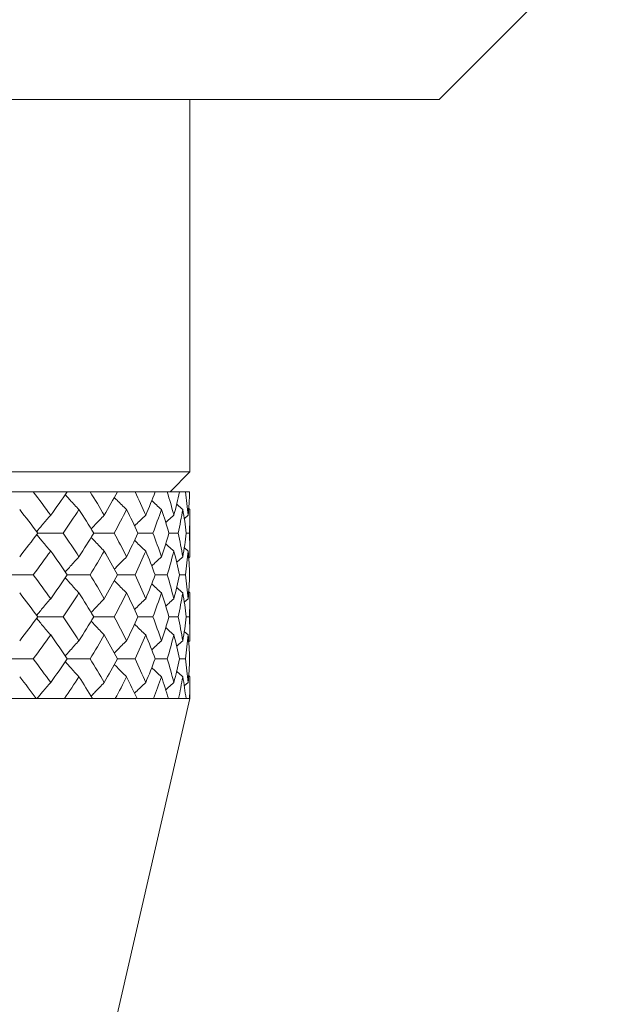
# Model space of a CAD drawing. Header units: inches. Extents: x 1.8 to 31.6, y 1.9 to 20.6.
# Tile 33 of 81: x 17.113 to 17.548, y 9.201 to 9.941. Entities that reach past the tile are written whole.
import ezdxf

# ---------------------------------------------------------------- set-up
doc = ezdxf.new("R2010")
doc.units = ezdxf.units.IN
doc.header["$MEASUREMENT"] = 0

msp = doc.modelspace()

# ---------------------------------------------------------------- linework, layer by layer
at = {"color": 7, "linetype": 'Continuous', "lineweight": 15}
for p, q in [((17.4289, 9.88114), (17.54799, 10.00023)), ((17.4289, 9.88114), (16.1789, 9.88114)), ((17.2414, 9.60105), (17.2414, 9.88114)), ((16.3664, 9.60105), (17.2414, 9.60105)), ((17.2264, 9.58605), (17.2414, 9.60105)), ((17.12351, 9.58605), (17.10265, 9.58605)), ((17.12351, 9.58605), (17.14897, 9.58605)), ((17.16631, 9.58605), (17.14897, 9.58605)), ((17.16631, 9.58605), (17.1868, 9.58605)), ((17.20019, 9.58605), (17.1868, 9.58605)), ((17.20019, 9.58605), (17.21519, 9.58605)), ((17.22431, 9.58605), (17.21519, 9.58605)), ((17.22431, 9.58605), (17.23346, 9.58605)), ((17.23808, 9.58605), (17.23346, 9.58605)), ((17.23808, 9.58605), (17.24115, 9.58605)), ((17.24005, 9.56839), (17.23711, 9.56587)), ((17.2414, 9.57278), (17.24045, 9.57359)), ((17.2414, 9.53712), (17.2414, 9.57278)), ((17.12681, 9.55501), (17.14597, 9.55501)), ((17.16901, 9.55501), (17.18443, 9.55501)), ((17.20222, 9.55501), (17.21351, 9.55501)), ((17.22563, 9.55501), (17.23251, 9.55501)), ((17.23865, 9.55501), (17.24096, 9.55501)), ((17.24005, 9.54156), (17.23713, 9.54409)), ((17.2414, 9.53712), (17.24043, 9.53629)), ((17.10265, 9.52361), (17.12351, 9.52361)), ((17.14897, 9.52361), (17.16631, 9.52361)), ((17.1868, 9.52361), (17.20019, 9.52361)), ((17.21519, 9.52361), (17.22431, 9.52361)), ((17.23346, 9.52361), (17.23808, 9.52361)), ((17.2414, 9.51007), (17.24045, 9.51089)), ((17.2414, 9.47403), (17.2414, 9.51007)), ((17.24005, 9.50561), (17.23711, 9.50304)), ((17.12681, 9.49204), (17.14597, 9.49204)), ((17.16901, 9.49204), (17.18443, 9.49204)), ((17.20222, 9.49204), (17.21351, 9.49204)), ((17.22563, 9.49204), (17.23251, 9.49204)), ((17.23865, 9.49204), (17.24096, 9.49204)), ((17.24005, 9.47849), (17.23713, 9.48103)), ((17.2414, 9.47403), (17.24043, 9.47319)), ((17.10265, 9.4605), (17.12351, 9.4605)), ((17.14897, 9.4605), (17.16631, 9.4605)), ((17.1868, 9.4605), (17.20019, 9.4605)), ((17.21519, 9.4605), (17.22431, 9.4605)), ((17.23346, 9.4605), (17.23808, 9.4605)), ((17.24005, 9.44259), (17.23712, 9.44006)), ((17.2414, 9.44702), (17.24045, 9.44784)), ((17.2414, 9.43069), (17.2414, 9.44702)), ((17.0464, 8.58605), (17.2414, 9.43069)), ((17.12575, 9.43069), (17.10023, 9.43069)), ((17.12786, 9.43069), (17.12575, 9.43069)), ((17.12779, 9.43069), (17.14693, 9.43069)), ((17.16815, 9.43069), (17.14693, 9.43069)), ((17.16987, 9.43069), (17.16815, 9.43069)), ((17.16981, 9.43069), (17.18519, 9.43069)), ((17.20157, 9.43069), (17.18519, 9.43069)), ((17.20287, 9.43069), (17.20157, 9.43069)), ((17.20282, 9.43069), (17.21405, 9.43069)), ((17.22521, 9.43069), (17.21405, 9.43069)), ((17.22604, 9.43069), (17.22521, 9.43069)), ((17.22601, 9.43069), (17.23282, 9.43069)), ((17.23847, 9.43069), (17.23282, 9.43069)), ((17.23882, 9.43069), (17.23847, 9.43069)), ((17.23881, 9.43069), (17.24103, 9.43069)), ((17.2414, 9.43069), (17.24103, 9.43069))]:
    msp.add_line(p, q, dxfattribs=at)
for points in [[(17.12351, 9.58605), (17.12797, 9.58021), (17.13232, 9.57432), (17.13658, 9.56839)], [(17.14897, 9.58605), (17.14497, 9.58021), (17.14083, 9.57432), (17.13658, 9.56839)], [(17.16631, 9.58605), (17.16997, 9.58021), (17.17351, 9.57432), (17.17693, 9.56839)], [(17.1868, 9.58605), (17.18364, 9.58021), (17.18035, 9.57432), (17.17693, 9.56839)], [(17.20019, 9.58605), (17.20295, 9.58021), (17.20559, 9.57432), (17.2081, 9.56839)], [(17.21519, 9.58605), (17.21297, 9.58021), (17.2106, 9.57432), (17.2081, 9.56839)], [(17.22431, 9.58605), (17.22611, 9.58021), (17.22778, 9.57432), (17.22931, 9.56839)], [(17.23346, 9.58605), (17.23222, 9.58021), (17.23084, 9.57432), (17.22931, 9.56839)], [(17.23808, 9.58605), (17.23888, 9.58021), (17.23954, 9.57432), (17.24005, 9.56839)], [(17.24115, 9.58605), (17.24093, 9.58021), (17.24057, 9.57432), (17.24005, 9.56839)], [(17.11326, 9.57278), (17.11787, 9.56689), (17.12239, 9.56097), (17.12681, 9.55501)], [(17.15785, 9.57278), (17.15401, 9.56689), (17.15005, 9.56097), (17.14597, 9.55501)], [(17.15785, 9.57278), (17.16168, 9.56689), (17.1654, 9.56097), (17.16901, 9.55501)], [(17.19372, 9.57278), (17.19075, 9.56689), (17.18766, 9.56097), (17.18443, 9.55501)], [(17.19372, 9.57278), (17.19668, 9.56689), (17.19951, 9.56097), (17.20222, 9.55501)], [(17.21999, 9.57278), (17.21797, 9.56689), (17.21581, 9.56097), (17.21351, 9.55501)], [(17.21999, 9.57278), (17.222, 9.56689), (17.22388, 9.56097), (17.22563, 9.55501)], [(17.23601, 9.57278), (17.23499, 9.56689), (17.23383, 9.56097), (17.23251, 9.55501)], [(17.23601, 9.57278), (17.23703, 9.56689), (17.23791, 9.56097), (17.23865, 9.55501)], [(17.2414, 9.57278), (17.2414, 9.56689), (17.24125, 9.56097), (17.24096, 9.55501)], [(17.12681, 9.55501), (17.12241, 9.54907), (17.11789, 9.54311), (17.11326, 9.53712)], [(17.14597, 9.55501), (17.15004, 9.54907), (17.154, 9.54311), (17.15785, 9.53712)], [(17.16901, 9.55501), (17.16542, 9.54907), (17.16169, 9.54311), (17.15785, 9.53712)], [(17.18443, 9.55501), (17.18765, 9.54907), (17.19074, 9.54311), (17.19372, 9.53712)], [(17.20222, 9.55501), (17.19952, 9.54907), (17.19669, 9.54311), (17.19372, 9.53712)], [(17.21351, 9.55501), (17.21581, 9.54907), (17.21797, 9.54311), (17.21999, 9.53712)], [(17.22563, 9.55501), (17.22389, 9.54907), (17.22201, 9.54311), (17.21999, 9.53712)], [(17.23251, 9.55501), (17.23382, 9.54907), (17.23499, 9.54311), (17.23601, 9.53712)], [(17.23865, 9.55501), (17.23792, 9.54907), (17.23704, 9.54311), (17.23601, 9.53712)], [(17.24096, 9.55501), (17.24125, 9.54907), (17.2414, 9.54311), (17.2414, 9.53712)], [(17.13658, 9.54156), (17.13234, 9.5356), (17.12798, 9.52961), (17.12351, 9.52361)], [(17.13658, 9.54156), (17.14082, 9.5356), (17.14495, 9.52961), (17.14897, 9.52361)], [(17.17693, 9.54156), (17.17352, 9.5356), (17.16998, 9.52961), (17.16631, 9.52361)], [(17.17693, 9.54156), (17.18034, 9.5356), (17.18363, 9.52961), (17.1868, 9.52361)], [(17.2081, 9.54156), (17.2056, 9.5356), (17.20296, 9.52961), (17.20019, 9.52361)], [(17.2081, 9.54156), (17.2106, 9.5356), (17.21296, 9.52961), (17.21519, 9.52361)], [(17.22931, 9.54156), (17.22779, 9.5356), (17.22612, 9.52961), (17.22431, 9.52361)], [(17.22931, 9.54156), (17.23084, 9.5356), (17.23222, 9.52961), (17.23346, 9.52361)], [(17.24005, 9.54156), (17.23954, 9.5356), (17.23888, 9.52961), (17.23808, 9.52361)], [(17.24005, 9.54156), (17.24056, 9.5356), (17.24093, 9.52961), (17.24115, 9.52361)], [(17.12351, 9.52361), (17.12797, 9.51762), (17.13233, 9.51161), (17.13658, 9.50561)], [(17.14897, 9.52361), (17.14496, 9.51762), (17.14082, 9.51161), (17.13658, 9.50561)], [(17.16631, 9.52361), (17.16997, 9.51762), (17.17351, 9.51161), (17.17693, 9.50561)], [(17.1868, 9.52361), (17.18364, 9.51762), (17.18035, 9.51161), (17.17693, 9.50561)], [(17.20019, 9.52361), (17.20296, 9.51762), (17.2056, 9.51161), (17.2081, 9.50561)], [(17.21519, 9.52361), (17.21297, 9.51762), (17.2106, 9.51161), (17.2081, 9.50561)], [(17.22431, 9.52361), (17.22612, 9.51762), (17.22779, 9.51161), (17.22931, 9.50561)], [(17.23346, 9.52361), (17.23222, 9.51762), (17.23084, 9.51161), (17.22931, 9.50561)], [(17.23808, 9.52361), (17.23888, 9.51762), (17.23954, 9.51161), (17.24005, 9.50561)], [(17.24115, 9.52361), (17.24093, 9.51762), (17.24056, 9.51161), (17.24005, 9.50561)], [(17.11326, 9.51007), (17.11788, 9.50406), (17.1224, 9.49805), (17.12681, 9.49204)], [(17.15785, 9.51007), (17.154, 9.50406), (17.15004, 9.49805), (17.14597, 9.49204)], [(17.15785, 9.51007), (17.16169, 9.50406), (17.16541, 9.49805), (17.16901, 9.49204)], [(17.19372, 9.51007), (17.19075, 9.50406), (17.18765, 9.49805), (17.18443, 9.49204)], [(17.19372, 9.51007), (17.19668, 9.50406), (17.19952, 9.49805), (17.20222, 9.49204)], [(17.21999, 9.51007), (17.21797, 9.50406), (17.21581, 9.49805), (17.21351, 9.49204)], [(17.21999, 9.51007), (17.22201, 9.50406), (17.22389, 9.49805), (17.22563, 9.49204)], [(17.23601, 9.51007), (17.23499, 9.50406), (17.23382, 9.49805), (17.23251, 9.49204)], [(17.23601, 9.51007), (17.23704, 9.50406), (17.23791, 9.49805), (17.23865, 9.49204)], [(17.2414, 9.51007), (17.2414, 9.50406), (17.24125, 9.49805), (17.24096, 9.49204)], [(17.12681, 9.49204), (17.1224, 9.48603), (17.11788, 9.48003), (17.11326, 9.47403)], [(17.14597, 9.49204), (17.15004, 9.48603), (17.15401, 9.48003), (17.15785, 9.47403)], [(17.16901, 9.49204), (17.16541, 9.48603), (17.16168, 9.48003), (17.15785, 9.47403)], [(17.18443, 9.49204), (17.18765, 9.48603), (17.19075, 9.48003), (17.19372, 9.47403)], [(17.20222, 9.49204), (17.19952, 9.48603), (17.19668, 9.48003), (17.19372, 9.47403)], [(17.21351, 9.49204), (17.21581, 9.48603), (17.21797, 9.48003), (17.21999, 9.47403)], [(17.22563, 9.49204), (17.22389, 9.48603), (17.22201, 9.48003), (17.21999, 9.47403)], [(17.23251, 9.49204), (17.23382, 9.48603), (17.23499, 9.48003), (17.23601, 9.47403)], [(17.23865, 9.49204), (17.23791, 9.48603), (17.23704, 9.48003), (17.23601, 9.47403)], [(17.24096, 9.49204), (17.24125, 9.48603), (17.2414, 9.48003), (17.2414, 9.47403)], [(17.13658, 9.47849), (17.13233, 9.47248), (17.12797, 9.46648), (17.12351, 9.4605)], [(17.13658, 9.47849), (17.14083, 9.47248), (17.14496, 9.46648), (17.14897, 9.4605)], [(17.17693, 9.47849), (17.17351, 9.47248), (17.16997, 9.46648), (17.16631, 9.4605)], [(17.17693, 9.47849), (17.18035, 9.47248), (17.18364, 9.46648), (17.1868, 9.4605)], [(17.2081, 9.47849), (17.20559, 9.47248), (17.20296, 9.46648), (17.20019, 9.4605)], [(17.2081, 9.47849), (17.2106, 9.47248), (17.21297, 9.46648), (17.21519, 9.4605)], [(17.22931, 9.47849), (17.22779, 9.47248), (17.22612, 9.46648), (17.22431, 9.4605)], [(17.22931, 9.47849), (17.23084, 9.47248), (17.23222, 9.46648), (17.23346, 9.4605)], [(17.24005, 9.47849), (17.23954, 9.47248), (17.23888, 9.46648), (17.23808, 9.4605)], [(17.24005, 9.47849), (17.24056, 9.47248), (17.24093, 9.46648), (17.24115, 9.4605)], [(17.12351, 9.4605), (17.12798, 9.45451), (17.13234, 9.44854), (17.13658, 9.44259)], [(17.14897, 9.4605), (17.14495, 9.45451), (17.14082, 9.44854), (17.13658, 9.44259)], [(17.16631, 9.4605), (17.16998, 9.45451), (17.17352, 9.44854), (17.17693, 9.44259)], [(17.1868, 9.4605), (17.18363, 9.45451), (17.18034, 9.44854), (17.17693, 9.44259)], [(17.20019, 9.4605), (17.20296, 9.45451), (17.2056, 9.44854), (17.2081, 9.44259)], [(17.21519, 9.4605), (17.21296, 9.45451), (17.2106, 9.44854), (17.2081, 9.44259)], [(17.22431, 9.4605), (17.22612, 9.45451), (17.22779, 9.44854), (17.22931, 9.44259)], [(17.23346, 9.4605), (17.23222, 9.45451), (17.23084, 9.44854), (17.22931, 9.44259)], [(17.23808, 9.4605), (17.23888, 9.45451), (17.23954, 9.44854), (17.24005, 9.44259)], [(17.24115, 9.4605), (17.24093, 9.45451), (17.24056, 9.44854), (17.24005, 9.44259)], [(17.11326, 9.44702), (17.11753, 9.44151), (17.1217, 9.43602), (17.12578, 9.43057)], [(17.15785, 9.44702), (17.1543, 9.44151), (17.15065, 9.43602), (17.14692, 9.43057)], [(17.15785, 9.44702), (17.16139, 9.44151), (17.16484, 9.43602), (17.16817, 9.43057)], [(17.19372, 9.44702), (17.19097, 9.44151), (17.18813, 9.43602), (17.18517, 9.43057)], [(17.19372, 9.44702), (17.19646, 9.44151), (17.19908, 9.43602), (17.20159, 9.43057)], [(17.21999, 9.44702), (17.21812, 9.44151), (17.21614, 9.43602), (17.21404, 9.43057)], [(17.21999, 9.44702), (17.22185, 9.44151), (17.2236, 9.43602), (17.22522, 9.43057)], [(17.23601, 9.44702), (17.23507, 9.44151), (17.234, 9.43602), (17.23282, 9.43057)], [(17.23601, 9.44702), (17.23696, 9.44151), (17.23778, 9.43602), (17.23847, 9.43057)], [(17.2414, 9.44702), (17.2414, 9.44151), (17.24128, 9.43602), (17.24103, 9.43057)]]:
    msp.add_open_spline(points, degree=3, dxfattribs=at)
for points, knots in [([(17.15785, 9.57278), (17.15675, 9.57393), (17.15455, 9.57624), (17.15143, 9.57962), (17.1491, 9.5822), (17.14785, 9.58362), (17.14753, 9.58398)], [0, 0, 0, 0, 0.315267, 0.630534, 0.905463, 1, 1, 1, 1]), ([(17.19372, 9.57278), (17.19251, 9.57393), (17.19008, 9.57624), (17.18701, 9.57927), (17.18515, 9.58114), (17.18447, 9.58183)], [0, 0, 0, 0, 0.388599, 0.777199, 1, 1, 1, 1]), ([(17.21999, 9.57278), (17.21869, 9.57393), (17.21622, 9.57614), (17.21378, 9.5784), (17.21262, 9.57948)], [0, 0, 0, 0, 0.521989, 1, 1, 1, 1]), ([(17.23601, 9.57278), (17.23467, 9.57393), (17.23312, 9.57526), (17.23159, 9.57662), (17.23138, 9.5768)], [0, 0, 0, 0, 0.866011, 1, 1, 1, 1]), ([(17.13658, 9.56839), (17.13555, 9.56724), (17.13348, 9.56492), (17.13056, 9.56152), (17.12807, 9.55857), (17.12661, 9.55678), (17.12602, 9.55605)], [0, 0, 0, 0, 0.288038, 0.576077, 0.829268, 1, 1, 1, 1]), ([(17.17693, 9.56839), (17.17577, 9.56724), (17.17461, 9.56608), (17.17347, 9.56491), (17.17232, 9.56374), (17.17118, 9.56256), (17.17005, 9.56137), (17.16904, 9.56032), (17.16805, 9.55926), (17.16705, 9.55819)], [0, 0, 0, 0, 0.00013588, 0.00013588, 0.00013588, 0.0002717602, 0.0002717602, 0.0002717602, 0.0003921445, 0.0003921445, 0.0003921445, 0.0003921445]), ([(17.2081, 9.56839), (17.20684, 9.56724), (17.20434, 9.56492), (17.20154, 9.56226), (17.20001, 9.56075), (17.19969, 9.56044)], [0, 0, 0, 0, 0.442825, 0.88565, 1, 1, 1, 1]), ([(17.22931, 9.56839), (17.22799, 9.56724), (17.22594, 9.56545), (17.22393, 9.56361), (17.22321, 9.56296)], [0, 0, 0, 0, 0.6444844, 1, 1, 1, 1]), ([(17.13658, 9.54156), (17.13555, 9.54272), (17.13349, 9.54505), (17.13057, 9.54847), (17.12808, 9.55144), (17.12662, 9.55324), (17.12602, 9.55397)], [0, 0, 0, 0, 0.287362, 0.574724, 0.828506, 1, 1, 1, 1]), ([(17.17693, 9.54156), (17.17577, 9.54272), (17.17462, 9.54389), (17.17348, 9.54506), (17.17234, 9.54624), (17.1712, 9.54742), (17.17007, 9.54861), (17.16906, 9.54968), (17.16805, 9.55075), (17.16705, 9.55183)], [0, 0, 0, 0, 0.0001358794, 0.0001358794, 0.0001358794, 0.0002717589, 0.0002717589, 0.0002717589, 0.000393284, 0.000393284, 0.000393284, 0.000393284]), ([(17.2081, 9.54156), (17.20685, 9.54272), (17.20435, 9.54505), (17.20155, 9.54773), (17.20001, 9.54925), (17.19969, 9.54957)], [0, 0, 0, 0, 0.44108, 0.88216, 1, 1, 1, 1]), ([(17.22931, 9.54156), (17.228, 9.54272), (17.22594, 9.54453), (17.22392, 9.54639), (17.2232, 9.54705)], [0, 0, 0, 0, 0.640751, 1, 1, 1, 1]), ([(17.15785, 9.53712), (17.15675, 9.53596), (17.15457, 9.53363), (17.15146, 9.5302), (17.14912, 9.52757), (17.14786, 9.5261), (17.14754, 9.52573)], [0, 0, 0, 0, 0.312878, 0.625756, 0.903341, 1, 1, 1, 1]), ([(17.19372, 9.53712), (17.19251, 9.53596), (17.19011, 9.53363), (17.18703, 9.53056), (17.18517, 9.52864), (17.18448, 9.52793)], [0, 0, 0, 0, 0.385974, 0.771949, 1, 1, 1, 1]), ([(17.21999, 9.53712), (17.2187, 9.53596), (17.21623, 9.53372), (17.2138, 9.53143), (17.21263, 9.53033)], [0, 0, 0, 0, 0.519287, 1, 1, 1, 1]), ([(17.23601, 9.53712), (17.23468, 9.53596), (17.23312, 9.53461), (17.23159, 9.53323), (17.23137, 9.53304)], [0, 0, 0, 0, 0.858984, 1, 1, 1, 1]), ([(17.15785, 9.51007), (17.15675, 9.51123), (17.15457, 9.51357), (17.15147, 9.517), (17.14912, 9.51965), (17.14786, 9.52111), (17.14753, 9.52149)], [0, 0, 0, 0, 0.312458, 0.624916, 0.902728, 1, 1, 1, 1]), ([(17.19372, 9.51007), (17.19251, 9.51123), (17.19011, 9.51357), (17.18703, 9.51665), (17.18517, 9.51858), (17.18447, 9.5193)], [0, 0, 0, 0, 0.385216, 0.770431, 1, 1, 1, 1]), ([(17.21999, 9.51007), (17.2187, 9.51123), (17.21623, 9.51348), (17.21379, 9.51579), (17.21261, 9.5169)], [0, 0, 0, 0, 0.517612, 1, 1, 1, 1]), ([(17.23601, 9.51007), (17.23468, 9.51123), (17.23312, 9.51258), (17.2316, 9.51397), (17.23138, 9.51416)], [0, 0, 0, 0, 0.85908, 1, 1, 1, 1]), ([(17.13658, 9.50561), (17.13555, 9.50444), (17.1335, 9.5021), (17.13058, 9.49866), (17.12809, 9.49566), (17.12662, 9.49384), (17.12603, 9.4931)], [0, 0, 0, 0, 0.2863323, 0.5726647, 0.8275537, 1, 1, 1, 1]), ([(17.17693, 9.50561), (17.17578, 9.50444), (17.17348, 9.5021), (17.17021, 9.49866), (17.16807, 9.49638), (17.16707, 9.49527), (17.16706, 9.49526)], [0, 0, 0, 0, 0.344431, 0.688863, 0.995471, 1, 1, 1, 1]), ([(17.2081, 9.50561), (17.20685, 9.50444), (17.20436, 9.5021), (17.20157, 9.49941), (17.20003, 9.49787), (17.1997, 9.49754)], [0, 0, 0, 0, 0.440103, 0.880207, 1, 1, 1, 1]), ([(17.22931, 9.50561), (17.228, 9.50444), (17.22595, 9.50262), (17.22394, 9.50076), (17.22321, 9.50009)], [0, 0, 0, 0, 0.6403712, 1, 1, 1, 1]), ([(17.13658, 9.47849), (17.13555, 9.47965), (17.1335, 9.48199), (17.13058, 9.48543), (17.12809, 9.48842), (17.12662, 9.49025), (17.12602, 9.49099)], [0, 0, 0, 0, 0.286349, 0.572698, 0.82751, 1, 1, 1, 1]), ([(17.17693, 9.47849), (17.17578, 9.47965), (17.17348, 9.48199), (17.17021, 9.48543), (17.16807, 9.48771), (17.16707, 9.48882), (17.16705, 9.48883)], [0, 0, 0, 0, 0.344328, 0.688657, 0.995063, 1, 1, 1, 1]), ([(17.2081, 9.47849), (17.20685, 9.47965), (17.20436, 9.48199), (17.20156, 9.48469), (17.20002, 9.48622), (17.19968, 9.48656)], [0, 0, 0, 0, 0.439663, 0.879326, 1, 1, 1, 1]), ([(17.22931, 9.47849), (17.228, 9.47965), (17.22594, 9.48147), (17.22392, 9.48334), (17.2232, 9.48401)], [0, 0, 0, 0, 0.63888, 1, 1, 1, 1]), ([(17.15785, 9.47403), (17.15675, 9.47286), (17.15457, 9.47053), (17.15147, 9.4671), (17.14912, 9.46446), (17.14786, 9.463), (17.14754, 9.46262)], [0, 0, 0, 0, 0.3127274, 0.625455, 0.9031379, 1, 1, 1, 1]), ([(17.19372, 9.47403), (17.19251, 9.47286), (17.19011, 9.47053), (17.18704, 9.46745), (17.18517, 9.46553), (17.18448, 9.46482)], [0, 0, 0, 0, 0.385728, 0.771456, 1, 1, 1, 1]), ([(17.21999, 9.47403), (17.2187, 9.47287), (17.21623, 9.47062), (17.2138, 9.46832), (17.21263, 9.46722)], [0, 0, 0, 0, 0.518826, 1, 1, 1, 1]), ([(17.23601, 9.47403), (17.23468, 9.47287), (17.23312, 9.47151), (17.23159, 9.47013), (17.23137, 9.46993)], [0, 0, 0, 0, 0.858066, 1, 1, 1, 1]), ([(17.15785, 9.44702), (17.15675, 9.44818), (17.15456, 9.45051), (17.15146, 9.45393), (17.14911, 9.45656), (17.14786, 9.45802), (17.14753, 9.45839)], [0, 0, 0, 0, 0.313089, 0.626179, 0.903384, 1, 1, 1, 1]), ([(17.19372, 9.44702), (17.19251, 9.44818), (17.1901, 9.45051), (17.18702, 9.45357), (17.18516, 9.45549), (17.18447, 9.4562)], [0, 0, 0, 0, 0.386035, 0.77207, 1, 1, 1, 1]), ([(17.21999, 9.44702), (17.2187, 9.44818), (17.21622, 9.45042), (17.21378, 9.45271), (17.21261, 9.45381)], [0, 0, 0, 0, 0.518811, 1, 1, 1, 1]), ([(17.23601, 9.44702), (17.23467, 9.44818), (17.23312, 9.44952), (17.23159, 9.4509), (17.23138, 9.45109)], [0, 0, 0, 0, 0.861338, 1, 1, 1, 1]), ([(17.13658, 9.44259), (17.13555, 9.44144), (17.13452, 9.44027), (17.1335, 9.4391), (17.13248, 9.43793), (17.13146, 9.43675), (17.13045, 9.43556), (17.12905, 9.4339), (17.12766, 9.43223), (17.12628, 9.43055)], [0, 0, 0, 0, 0.0001358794, 0.0001358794, 0.0001358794, 0.0002717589, 0.0002717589, 0.0002717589, 0.0004604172, 0.0004604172, 0.0004604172, 0.0004604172]), ([(17.17693, 9.44259), (17.17578, 9.44143), (17.17347, 9.43911), (17.1704, 9.43592), (17.16834, 9.43375), (17.16742, 9.43275), (17.16727, 9.43259)], [0, 0, 0, 0, 0.3540057, 0.7080116, 0.9537545, 1, 1, 1, 1]), ([(17.2081, 9.44259), (17.20685, 9.44143), (17.20435, 9.43911), (17.20155, 9.43644), (17.20001, 9.43493), (17.1997, 9.43462)], [0, 0, 0, 0, 0.442189, 0.884379, 1, 1, 1, 1]), ([(17.22931, 9.44259), (17.22799, 9.44144), (17.22594, 9.43963), (17.22393, 9.43779), (17.22321, 9.43713)], [0, 0, 0, 0, 0.642813, 1, 1, 1, 1])]:
    msp.add_open_spline(points, degree=3, knots=knots, dxfattribs=at)

doc.saveas('drawing.dxf')
